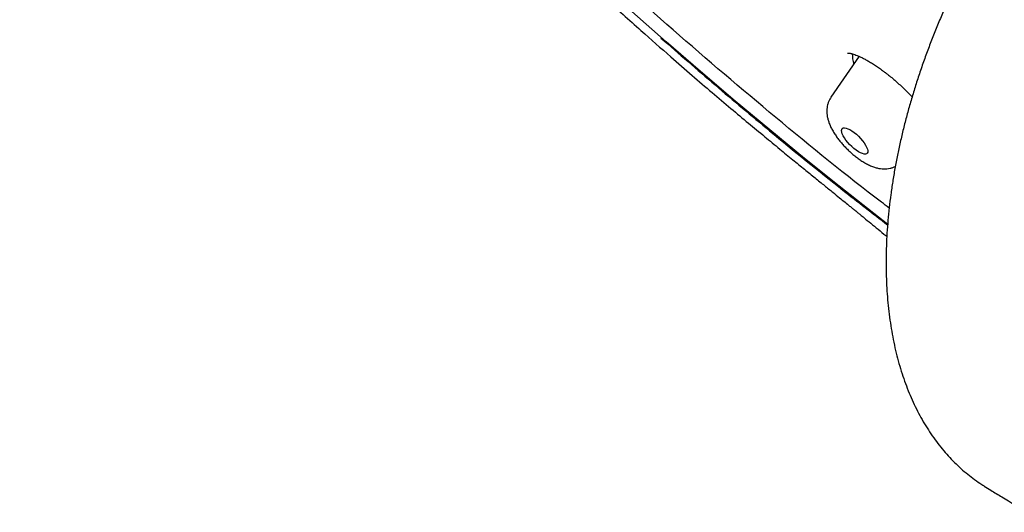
# Model space of a CAD drawing. Header units: millimetres. Extents: x 8 to 789, y 12 to 2370.
# Tile 6 of 85: x 562 to 587, y 738 to 750. Entities that reach past the tile are written whole.
import ezdxf

# ---------------------------------------------------------------- set-up
doc = ezdxf.new("R2010")
doc.units = ezdxf.units.MM

msp = doc.modelspace()

# ---------------------------------------------------------------- linework, layer by layer
at = {"color": 7, "linetype": 'Continuous', "lineweight": 30}
for p, q in [((583.276, 749.299), (582.556, 748.249)), ((586.478, 738.297), (586.485, 738.293))]:
    msp.add_line(p, q, dxfattribs=at)
at = {"color": 7, "linetype": 'Continuous', "lineweight": 30, "flags": 128}
for points in [[(584.009, 744.994), (583.655, 745.269), (582.766, 745.969), (581.877, 746.683), (580.989, 747.411), (580.102, 748.152), (579.218, 748.906), (578.336, 749.672), (577.457, 750.449)], [(583.262, 749.307), (583.261, 749.302), (583.254, 749.267)], [(583.151, 747.347), (583.208, 747.3), (583.264, 747.249), (583.317, 747.194), (583.365, 747.137), (583.408, 747.08), (583.443, 747.024), (583.47, 746.972), (583.489, 746.924), (583.498, 746.882), (583.498, 746.847), (583.488, 746.82), (583.468, 746.802), (583.44, 746.794), (583.404, 746.795), (583.361, 746.806), (583.312, 746.826), (583.259, 746.855), (583.203, 746.892), (583.146, 746.936), (583.09, 746.985), (583.035, 747.039), (582.985, 747.095), (582.939, 747.152), (582.9, 747.208), (582.868, 747.263), (582.845, 747.313), (582.831, 747.358), (582.827, 747.397), (582.832, 747.428), (582.847, 747.45), (582.871, 747.463), (582.903, 747.467), (582.943, 747.461), (582.989, 747.445), (583.04, 747.421), (583.095, 747.388), (583.151, 747.347)]]:
    msp.add_lwpolyline(points, dxfattribs=at)
at = {"color": 7, "linetype": 'Continuous', "lineweight": 30}
msp.add_arc((583.848, 749.35), 0.745, 178.8903, 199.1215, dxfattribs=at)
for points, knots in [([(550.93, 801.632), (550.89, 801.592), (550.817, 801.519), (550.725, 801.424), (550.66, 801.355), (550.607, 801.299), (550.564, 801.252), (550.52, 801.203), (550.469, 801.145), (550.406, 801.073), (550.346, 801.003), (550.293, 800.938), (550.25, 800.885), (550.212, 800.838), (550.181, 800.798), (550.153, 800.761), (550.122, 800.721), (550.083, 800.67), (550.041, 800.613), (549.996, 800.551), (549.954, 800.493), (549.915, 800.437), (549.881, 800.387), (549.847, 800.337), (549.812, 800.284), (549.775, 800.229), (549.733, 800.163), (549.686, 800.087), (549.636, 800.005), (549.59, 799.928), (549.537, 799.836), (549.472, 799.721), (549.401, 799.588), (549.333, 799.455), (549.267, 799.32), (549.201, 799.177), (549.138, 799.035), (549.089, 798.918), (549.049, 798.821), (549.016, 798.738), (548.983, 798.65), (548.95, 798.561), (548.92, 798.476), (548.893, 798.4), (548.868, 798.326), (548.841, 798.244), (548.809, 798.143), (548.776, 798.034), (548.744, 797.924), (548.716, 797.821), (548.689, 797.721), (548.663, 797.62), (548.639, 797.52), (548.616, 797.421), (548.594, 797.322), (548.572, 797.216), (548.548, 797.097), (548.523, 796.966), (548.5, 796.829), (548.474, 796.669), (548.449, 796.493), (548.425, 796.305), (548.406, 796.133), (548.391, 795.975), (548.378, 795.824), (548.367, 795.67), (548.357, 795.504), (548.349, 795.324), (548.343, 795.133), (548.339, 794.931), (548.339, 794.722), (548.341, 794.516), (548.346, 794.338), (548.351, 794.189), (548.356, 794.066), (548.362, 793.951), (548.368, 793.841), (548.376, 793.724), (548.385, 793.591), (548.397, 793.435), (548.413, 793.266), (548.43, 793.091), (548.447, 792.93), (548.465, 792.782), (548.481, 792.652), (548.496, 792.532), (548.511, 792.426), (548.523, 792.336), (548.537, 792.244), (548.552, 792.139), (548.573, 792.007), (548.597, 791.857), (548.626, 791.687), (548.661, 791.494), (548.701, 791.277), (548.741, 791.075), (548.779, 790.894), (548.812, 790.739), (548.846, 790.583), (548.879, 790.437), (548.908, 790.31), (548.933, 790.207), (548.954, 790.116), (548.976, 790.029), (548.999, 789.934), (549.025, 789.83), (549.054, 789.716), (549.087, 789.592), (549.123, 789.454), (549.165, 789.3), (549.213, 789.125), (549.269, 788.928), (549.332, 788.71), (549.392, 788.509), (549.446, 788.333), (549.489, 788.194), (549.529, 788.066), (549.565, 787.955), (549.595, 787.862), (549.62, 787.786), (549.64, 787.724), (549.659, 787.667), (549.685, 787.589), (549.721, 787.481), (549.769, 787.338), (549.826, 787.174), (549.908, 786.937), (550.018, 786.632), (550.154, 786.263), (550.297, 785.887), (550.424, 785.562), (550.533, 785.29), (550.617, 785.082), (550.695, 784.894), (550.758, 784.744), (550.806, 784.629), (550.841, 784.547), (550.868, 784.483), (550.897, 784.414), (550.935, 784.326), (550.987, 784.205), (551.048, 784.064), (551.157, 783.817), (551.314, 783.464), (551.526, 783.001), (551.755, 782.514), (552.002, 782.003), (552.227, 781.548), (552.427, 781.151), (552.601, 780.811), (552.792, 780.443), (553.003, 780.046), (553.233, 779.618), (553.483, 779.159), (553.745, 778.69), (554.017, 778.21), (554.298, 777.724), (554.598, 777.212), (554.919, 776.675), (555.22, 776.18), (555.496, 775.734), (555.742, 775.34), (555.993, 774.943), (556.242, 774.556), (556.479, 774.19), (556.709, 773.838), (556.93, 773.504), (557.139, 773.19), (557.326, 772.913), (557.489, 772.672), (557.628, 772.468), (557.739, 772.306), (557.825, 772.182), (557.889, 772.089), (557.944, 772.01), (557.997, 771.933), (558.055, 771.85), (558.117, 771.761), (558.197, 771.645), (558.299, 771.5), (558.424, 771.322), (558.563, 771.125), (558.721, 770.903), (558.899, 770.653), (559.1, 770.373), (559.325, 770.064), (559.573, 769.723), (559.849, 769.349), (560.152, 768.941), (560.485, 768.498), (560.846, 768.023), (561.235, 767.516), (561.652, 766.98), (562.095, 766.416), (562.567, 765.824), (563.069, 765.202), (563.607, 764.545), (564.182, 763.853), (564.794, 763.127), (565.442, 762.371), (566.126, 761.585), (566.793, 760.832), (567.437, 760.115), (568.054, 759.439), (568.695, 758.746), (569.359, 758.038), (570.063, 757.299), (570.807, 756.53), (571.593, 755.731), (572.406, 754.918), (573.247, 754.091), (574.116, 753.252), (574.995, 752.418), (575.883, 751.592), (576.778, 750.774), (577.638, 750.002), (578.201, 749.508), (578.456, 749.284)], [0, 0, 0, 0, 0.002914, 0.005407, 0.0075, 0.009253, 0.010675, 0.011918, 0.014022, 0.016403, 0.019183, 0.021044, 0.022853, 0.024398, 0.025681, 0.026724, 0.027992, 0.029689, 0.031723, 0.033601, 0.035699, 0.03741, 0.038926, 0.040524, 0.042206, 0.043969, 0.0458, 0.048427, 0.051054, 0.053421, 0.055578, 0.059566, 0.064011, 0.067599, 0.071526, 0.076064, 0.080186, 0.083975, 0.086208, 0.088557, 0.091073, 0.093733, 0.096169, 0.098213, 0.100128, 0.102424, 0.105108, 0.108491, 0.111469, 0.114225, 0.116959, 0.119679, 0.122398, 0.125115, 0.127626, 0.130424, 0.133587, 0.137108, 0.140744, 0.144367, 0.149645, 0.154467, 0.158847, 0.16284, 0.16647, 0.170227, 0.174415, 0.178885, 0.183585, 0.188518, 0.193688, 0.198769, 0.203289, 0.206443, 0.209334, 0.212022, 0.214508, 0.217066, 0.220154, 0.223796, 0.227832, 0.231827, 0.235756, 0.238797, 0.241789, 0.244514, 0.246871, 0.248863, 0.25049, 0.252973, 0.25586, 0.25915, 0.262844, 0.267005, 0.271675, 0.276854, 0.279976, 0.283258, 0.286686, 0.289827, 0.292473, 0.294623, 0.296278, 0.298092, 0.300058, 0.302202, 0.304523, 0.307073, 0.309833, 0.312973, 0.316528, 0.320497, 0.32488, 0.329677, 0.332537, 0.335396, 0.337926, 0.340112, 0.341954, 0.343428, 0.34457, 0.345605, 0.346766, 0.349153, 0.351942, 0.355134, 0.358728, 0.36569, 0.372728, 0.379833, 0.387004, 0.391048, 0.395059, 0.398577, 0.401501, 0.403383, 0.404897, 0.406045, 0.406912, 0.408706, 0.410911, 0.413528, 0.416451, 0.424424, 0.432775, 0.441505, 0.450614, 0.460102, 0.465616, 0.471543, 0.477955, 0.484854, 0.49224, 0.500111, 0.508467, 0.516321, 0.52456, 0.533184, 0.542192, 0.551585, 0.557943, 0.564466, 0.571152, 0.57764, 0.58366, 0.589212, 0.594953, 0.60009, 0.604623, 0.608553, 0.611879, 0.614604, 0.616486, 0.617954, 0.619126, 0.620373, 0.621721, 0.623171, 0.624724, 0.627364, 0.630255, 0.6334, 0.636969, 0.641056, 0.645574, 0.650591, 0.656108, 0.662125, 0.668764, 0.675921, 0.683596, 0.691788, 0.700499, 0.709557, 0.719115, 0.729172, 0.739728, 0.750988, 0.762766, 0.77506, 0.787872, 0.8012, 0.812035, 0.823189, 0.834662, 0.846455, 0.858567, 0.871762, 0.885317, 0.899231, 0.913505, 0.928138, 0.94313, 0.957594, 0.972377, 0.987478, 1, 1, 1, 1]), ([(584.048, 745.412), (583.981, 745.462), (583.014, 746.189), (581.162, 747.705), (578.511, 749.953), (575.911, 752.3), (573.356, 754.733), (570.863, 757.242), (568.445, 759.809), (566.12, 762.42), (563.899, 765.057), (561.799, 767.705), (559.83, 770.348), (558.006, 772.968), (556.338, 775.551), (554.836, 778.08), (553.509, 780.539), (552.366, 782.913), (551.413, 785.188), (550.656, 787.35), (550.101, 789.385), (549.749, 791.281), (549.605, 793.026), (549.668, 794.609), (549.938, 796.021), (550.414, 797.252), (551.092, 798.296), (551.969, 799.146), (553.039, 799.796), (554.295, 800.243), (555.729, 800.483), (557.333, 800.516), (559.098, 800.341), (561.011, 799.96), (563.061, 799.373), (565.236, 798.586), (567.522, 797.604), (569.906, 796.428), (572.311, 795.115), (573.947, 794.109), (574.735, 793.625)], [0, 0, 0, 0, 0.00204, 0.029717, 0.056722, 0.083727, 0.110731, 0.137736, 0.164741, 0.191746, 0.218751, 0.245756, 0.272761, 0.299766, 0.326771, 0.353776, 0.380781, 0.407786, 0.434791, 0.461796, 0.4888, 0.515805, 0.54281, 0.569815, 0.59682, 0.623825, 0.65083, 0.677835, 0.70484, 0.731845, 0.75885, 0.785855, 0.81286, 0.839865, 0.866869, 0.893874, 0.920879, 0.947884, 0.974889, 1, 1, 1, 1]), ([(585.829, 751.293), (585.812, 751.259), (585.741, 751.115), (585.62, 750.858), (585.467, 750.52), (585.321, 750.181), (585.182, 749.84), (585.05, 749.498), (584.925, 749.154), (584.807, 748.81), (584.696, 748.467), (584.594, 748.125), (584.498, 747.784), (584.411, 747.442), (584.33, 747.102), (584.258, 746.762), (584.193, 746.423), (584.136, 746.087), (584.088, 745.754), (584.047, 745.423), (584.015, 745.094), (583.99, 744.769), (583.975, 744.447), (583.967, 744.131), (583.968, 743.82), (583.977, 743.513), (583.995, 743.21), (584.021, 742.91), (584.056, 742.616), (584.099, 742.326), (584.151, 742.042), (584.211, 741.765), (584.279, 741.495), (584.356, 741.233), (584.44, 740.979), (584.533, 740.733), (584.634, 740.496), (584.742, 740.267), (584.859, 740.045), (584.984, 739.831), (585.117, 739.625), (585.257, 739.428), (585.404, 739.241), (585.558, 739.063), (585.719, 738.895), (585.885, 738.738), (586.058, 738.591), (586.236, 738.455), (586.376, 738.357), (586.458, 738.307), (586.478, 738.296)], [0, 0, 0, 0, 0.006528, 0.028023, 0.049558, 0.071195, 0.092698, 0.114265, 0.135915, 0.157574, 0.179143, 0.200551, 0.221998, 0.243578, 0.265148, 0.286737, 0.308367, 0.330078, 0.35162, 0.373232, 0.394936, 0.416667, 0.438344, 0.459965, 0.481435, 0.502984, 0.524638, 0.546375, 0.568171, 0.590001, 0.611837, 0.633643, 0.655391, 0.67705, 0.698591, 0.719994, 0.741246, 0.762567, 0.783932, 0.805311, 0.826666, 0.847968, 0.869189, 0.890302, 0.911285, 0.932118, 0.952783, 0.973287, 0.993752, 1, 1, 1, 1]), ([(578.202, 749.767), (578.664, 749.364), (579.589, 748.557), (581.144, 747.253), (582.619, 746.051), (583.626, 745.275), (584.008, 744.981)], [0, 0, 0, 0, 0.2403401, 0.4809249, 0.8034043, 1, 1, 1, 1]), ([(578.458, 749.281), (578.639, 749.123), (578.99, 748.817), (579.503, 748.378), (579.984, 747.971), (580.433, 747.595), (580.85, 747.249), (581.228, 746.938), (581.568, 746.659), (581.869, 746.413), (582.141, 746.191), (582.382, 745.995), (582.59, 745.826), (582.766, 745.683), (582.91, 745.566), (583.022, 745.474), (583.106, 745.406), (583.164, 745.359), (583.208, 745.323), (583.255, 745.285), (583.318, 745.233), (583.428, 745.143), (583.58, 745.02), (583.767, 744.866), (583.905, 744.754), (583.98, 744.692), (583.988, 744.686)], [0, 0, 0, 0, 0.100054, 0.19402, 0.281905, 0.363687, 0.439339, 0.508832, 0.568692, 0.623043, 0.671881, 0.715206, 0.753023, 0.783768, 0.809596, 0.830519, 0.844312, 0.854657, 0.86156, 0.868031, 0.879339, 0.895577, 0.926701, 0.960107, 0.995672, 1, 1, 1, 1]), ([(582.984, 749.378), (582.984, 749.378), (582.985, 749.378), (583, 749.38), (583.026, 749.378), (583.063, 749.372), (583.11, 749.361), (583.165, 749.343), (583.231, 749.319), (583.305, 749.287), (583.386, 749.247), (583.475, 749.199), (583.57, 749.144), (583.669, 749.081), (583.772, 749.012), (583.866, 748.944), (583.944, 748.886), (584.022, 748.825), (584.112, 748.752), (584.219, 748.661), (584.326, 748.565), (584.433, 748.465), (584.537, 748.364), (584.603, 748.296), (584.636, 748.262)], [0, 0, 0, 0, 0.035147, 0.077105, 0.118703, 0.160583, 0.201835, 0.244773, 0.289585, 0.336068, 0.38396, 0.432973, 0.482809, 0.53319, 0.583866, 0.634617, 0.668969, 0.695382, 0.745437, 0.795928, 0.846988, 0.898503, 0.950329, 1, 1, 1, 1]), ([(582.556, 748.246), (582.547, 748.232), (582.522, 748.197), (582.493, 748.133), (582.469, 748.059), (582.454, 747.984), (582.448, 747.906), (582.451, 747.828), (582.462, 747.747), (582.483, 747.662), (582.514, 747.572), (582.556, 747.477), (582.608, 747.38), (582.668, 747.284), (582.734, 747.192), (582.804, 747.103), (582.878, 747.018), (582.956, 746.936), (583.037, 746.858), (583.122, 746.783), (583.195, 746.723), (583.271, 746.667), (583.348, 746.614), (583.443, 746.557), (583.542, 746.506), (583.641, 746.465), (583.736, 746.437), (583.824, 746.42), (583.909, 746.413), (583.99, 746.416), (584.069, 746.429), (584.141, 746.448), (584.185, 746.469), (584.205, 746.478)], [0, 0, 0, 0, 0.017308, 0.044172, 0.070859, 0.097655, 0.124918, 0.153119, 0.18289, 0.21503, 0.250328, 0.288809, 0.328557, 0.367207, 0.404505, 0.440783, 0.476405, 0.511671, 0.546834, 0.582095, 0.618971, 0.638039, 0.674813, 0.712641, 0.752245, 0.794245, 0.830529, 0.863406, 0.893823, 0.922641, 0.950444, 0.977611, 1, 1, 1, 1]), ([(586.484, 738.291), (586.539, 738.256), (586.684, 738.164), (587.062, 737.933), (587.378, 737.748), (587.599, 737.618)], [0, 0, 0, 0, 0.156969, 0.411339, 1, 1, 1, 1])]:
    msp.add_open_spline(points, degree=3, knots=knots, dxfattribs=at)

doc.saveas('drawing.dxf')
